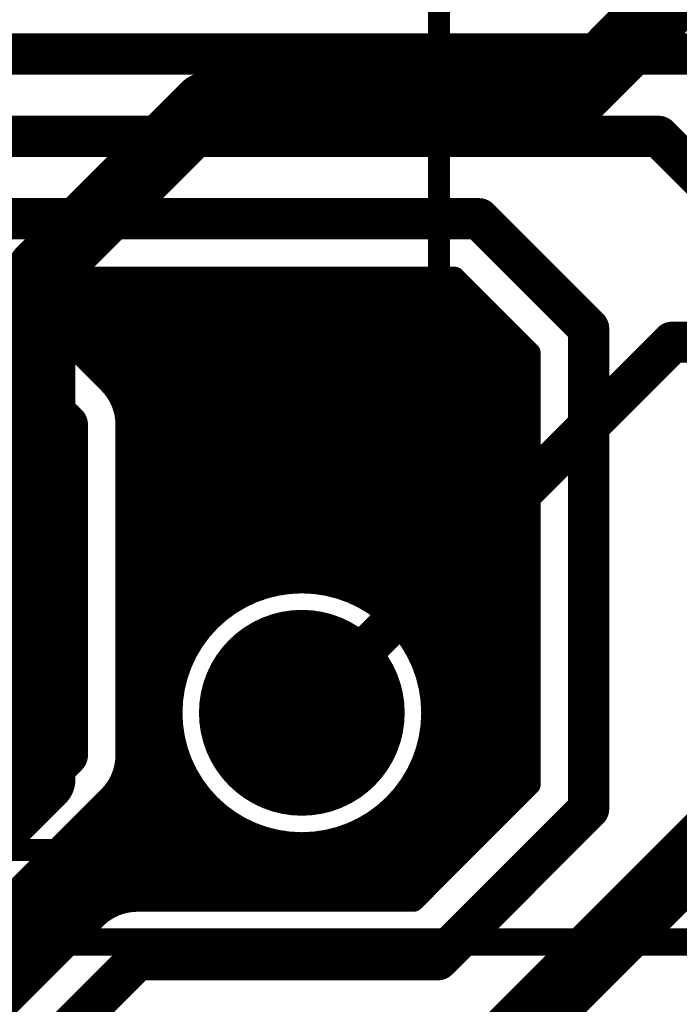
# Model space of a CAD drawing. Extents: x 7.17 to 14.1, y 4 to 11.75.
# Tile 173 of 219: x 9.97 to 10.21, y 8.31 to 8.67. Entities that reach past the tile are written whole.
import ezdxf

# ---------------------------------------------------------------- set-up
doc = ezdxf.new("R2010")
doc.units = 0
doc.layers.get('0').update_dxf_attribs({"linetype": 'CONTINUOUS'})
for name, color, linetype in [('BOTTOMLAYER', 5, 'CONTINUOUS'), ('BOTTOMSOLDER', 6, 'CONTINUOUS'), ('MECHANICAL1', 6, 'CONTINUOUS'), ('MECHANICAL7', 56, 'CONTINUOUS'), ('MULTILAYER', 9, 'CONTINUOUS'), ('TOPLAYER', 1, 'CONTINUOUS'), ('TOPOVERLAY', 2, 'CONTINUOUS'), ('TOPSOLDER', 216, 'CONTINUOUS')]:
    doc.layers.add(name, color=color, linetype=linetype)

# ---------------------------------------------------------------- blocks, each defined once
blk = doc.blocks.new('RELAY44_24')
at = {"layer": 'BOTTOMSOLDER', "const_width": 0.0375}
blk.add_lwpolyline([(0.68125, 0, 1), (0.71875, 0, 1)], format="xyb", close=True, dxfattribs=at)
at = {"layer": 'MECHANICAL1', "const_width": 0.008}
for points in [[(0.75, -0.05), (0.75, 0.35)], [(-0.05, -0.05), (0.75, -0.05)]]:
    blk.add_lwpolyline(points, dxfattribs=at)
at = {"layer": 'MECHANICAL1', "const_width": 0.004}
blk.add_lwpolyline([(0.748, -0.05, 1), (0.752, -0.05, 1)], format="xyb", close=True, dxfattribs=at)
blk.add_lwpolyline([(0.748, -0.05, 1), (0.752, -0.05, 1)], format="xyb", close=True, dxfattribs=at)
at = {"layer": 'MULTILAYER', "const_width": 0.0335}
blk.add_lwpolyline([(0.68325, 0, 1), (0.71675, 0, 1)], format="xyb", close=True, dxfattribs=at)
at = {"layer": 'TOPOVERLAY', "const_width": 0.008}
for points in [[(0.75, -0.05), (0.75, 0.35)], [(-0.05, -0.05), (0.75, -0.05)]]:
    blk.add_lwpolyline(points, dxfattribs=at)
at = {"layer": 'TOPOVERLAY', "const_width": 0.004}
blk.add_lwpolyline([(0.748, -0.05, 1), (0.752, -0.05, 1)], format="xyb", close=True, dxfattribs=at)
blk.add_lwpolyline([(0.748, -0.05, 1), (0.752, -0.05, 1)], format="xyb", close=True, dxfattribs=at)
at = {"layer": 'TOPSOLDER', "const_width": 0.0375}
blk.add_lwpolyline([(0.68125, 0, 1), (0.71875, 0, 1)], format="xyb", close=True, dxfattribs=at)

msp = doc.modelspace()

# ---------------------------------------------------------------- linework, layer by layer
at = {"layer": 'BOTTOMLAYER'}
for points, const_width in [([(9.054904, 8.655), (10.359447, 8.655)], 0.015), ([(8.355404, 8.625), (10.204904, 8.625)], 0.015), ([(10.204904, 8.625), (10.274447, 8.555457)], 0.015), ([(8.285404, 8.595), (10.139447, 8.595)], 0.015), ([(10.139447, 8.595), (10.179447, 8.555)], 0.015), ([(9.966353, 8.5735), (10.130541, 8.5735)], 0.008), ([(9.966353, 8.5735), (10.00465, 8.535203)], 0.008), ([(9.966841, 8.5735), (10.077939, 8.462403)], 0.008), ([(9.969962, 8.56989), (9.973572, 8.5735)], 0.008), ([(9.973498, 8.566355), (9.980643, 8.5735)], 0.008), ([(9.973913, 8.5735), (10.0863, 8.461113)], 0.008), ([(9.977033, 8.562819), (9.987714, 8.5735)], 0.008), ([(9.980569, 8.559284), (9.994785, 8.5735)], 0.008), ([(9.980984, 8.5735), (10.097948, 8.456536)], 0.008), ([(9.984104, 8.555748), (10.001856, 8.5735)], 0.008), ([(9.98764, 8.552213), (10.008927, 8.5735)], 0.008), ([(9.988055, 8.5735), (10.157947, 8.403608)], 0.008), ([(9.991175, 8.548677), (10.015998, 8.5735)], 0.008), ([(9.994711, 8.545142), (10.023069, 8.5735)], 0.008), ([(9.995126, 8.5735), (10.157947, 8.410679)], 0.008), ([(9.998247, 8.541606), (10.03014, 8.5735)], 0.008), ([(10.001782, 8.53807), (10.037212, 8.5735)], 0.008), ([(10.002197, 8.5735), (10.157947, 8.41775)], 0.008), ([(10.005303, 8.53452), (10.044283, 8.5735)], 0.008), ([(10.008261, 8.530407), (10.051354, 8.5735)], 0.008), ([(10.009268, 8.5735), (10.157947, 8.424821)], 0.008), ([(10.010272, 8.525347), (10.058425, 8.5735)], 0.008), ([(10.010947, 8.518951), (10.065496, 8.5735)], 0.008), ([(10.010947, 8.476524), (10.107923, 8.5735)], 0.008), ([(10.010947, 8.469453), (10.114994, 8.5735)], 0.008), ([(10.010947, 8.490667), (10.09378, 8.5735)], 0.008), ([(10.010947, 8.483595), (10.100851, 8.5735)], 0.008), ([(10.010947, 8.504809), (10.079638, 8.5735)], 0.008), ([(10.010947, 8.497738), (10.086709, 8.5735)], 0.008), ([(10.010947, 8.51188), (10.072567, 8.5735)], 0.008), ([(10.010947, 8.455311), (10.129136, 8.5735)], 0.008), ([(10.010947, 8.462382), (10.122065, 8.5735)], 0.008), ([(10.016339, 8.5735), (10.157947, 8.431892)], 0.008), ([(10.02341, 8.5735), (10.157947, 8.438963)], 0.008), ([(10.030481, 8.5735), (10.157947, 8.446034)], 0.008), ([(10.037553, 8.5735), (10.157947, 8.453105)], 0.008), ([(10.044624, 8.5735), (10.157947, 8.460177)], 0.008), ([(10.051695, 8.5735), (10.157947, 8.467248)], 0.008), ([(10.058766, 8.5735), (10.157947, 8.474319)], 0.008), ([(10.065837, 8.5735), (10.157947, 8.48139)], 0.008), ([(10.072908, 8.5735), (10.157947, 8.488461)], 0.008), ([(10.079979, 8.5735), (10.157947, 8.495532)], 0.008), ([(10.08705, 8.5735), (10.157947, 8.502603)], 0.008), ([(10.094121, 8.5735), (10.157947, 8.509674)], 0.008), ([(10.101192, 8.5735), (10.157947, 8.516745)], 0.008), ([(10.108263, 8.5735), (10.157947, 8.523817)], 0.008), ([(10.115335, 8.5735), (10.157947, 8.530888)], 0.008), ([(10.122406, 8.5735), (10.157947, 8.537959)], 0.008), ([(10.129477, 8.5735), (10.157947, 8.54503)], 0.008), ([(10.130541, 8.5735), (10.157947, 8.546094)], 0.008), ([(10.010947, 8.44824), (10.133374, 8.570667)], 0.008), ([(9.944447, 8.565), (9.989447, 8.52)], 0.015), ([(10.010947, 8.441169), (10.13691, 8.567132)], 0.008), ([(10.010947, 8.434098), (10.140445, 8.563596)], 0.008), ([(10.010947, 8.427027), (10.143981, 8.560061)], 0.008), ([(10.179447, 8.38), (10.179447, 8.555)], 0.015), ([(10.010947, 8.419956), (10.147516, 8.556525)], 0.008), ([(10.057099, 8.459037), (10.151052, 8.552989)], 0.008), ([(10.066966, 8.461832), (10.154587, 8.549454)], 0.008), ([(10.074704, 8.4625), (10.157947, 8.545742)], 0.008), ([(10.157947, 8.388906), (10.157947, 8.546094)], 0.008), ([(10.081338, 8.462062), (10.157947, 8.538671)], 0.008), ([(10.087222, 8.460875), (10.157947, 8.5316)], 0.008), ([(9.989447, 8.399543), (9.989447, 8.52)], 0.015), ([(10.010805, 8.522465), (10.070936, 8.462334)], 0.008), ([(10.092528, 8.45911), (10.157947, 8.524529)], 0.008), ([(10.010947, 8.399543), (10.010947, 8.52)], 0.008), ([(10.010947, 8.515252), (10.064789, 8.46141)], 0.008), ([(10.097351, 8.456862), (10.157947, 8.517458)], 0.008), ([(10.010947, 8.508181), (10.059274, 8.459855)], 0.008), ([(10.101748, 8.454187), (10.157947, 8.510387)], 0.008), ([(10.010947, 8.50111), (10.054272, 8.457785)], 0.008), ([(10.105752, 8.45112), (10.157947, 8.503316)], 0.008), ([(10.010947, 8.494039), (10.049715, 8.455271)], 0.008), ([(10.109379, 8.447676), (10.157947, 8.496245)], 0.008), ([(10.010947, 8.486968), (10.045562, 8.452353)], 0.008), ([(10.112632, 8.443859), (10.157947, 8.489173)], 0.008), ([(10.010947, 8.479897), (10.04179, 8.449054)], 0.008), ([(10.115502, 8.439658), (10.157947, 8.482102)], 0.008), ([(10.010947, 8.472826), (10.038391, 8.445382)], 0.008), ([(10.117965, 8.435049), (10.157947, 8.475031)], 0.008), ([(10.010947, 8.465755), (10.03537, 8.441331)], 0.008), ([(10.119977, 8.42999), (10.157947, 8.46796)], 0.008), ([(10.010947, 8.458683), (10.032746, 8.436885)], 0.008), ([(10.121464, 8.424406), (10.157947, 8.460889)], 0.008), ([(10.010947, 8.451612), (10.030553, 8.432007)], 0.008), ([(10.122298, 8.418169), (10.157947, 8.453818)], 0.008), ([(10.010947, 8.444541), (10.028852, 8.426637)], 0.008), ([(10.122238, 8.411038), (10.157947, 8.446747)], 0.008), ([(10.010947, 8.43747), (10.027744, 8.420673)], 0.008), ([(10.11644, 8.438044), (10.157947, 8.396537)], 0.008), ([(10.120714, 8.402443), (10.157947, 8.439676)], 0.008), ([(10.010947, 8.412885), (10.030867, 8.432805)], 0.008), ([(10.010947, 8.430399), (10.027416, 8.41393)], 0.008), ([(10.115211, 8.389869), (10.157947, 8.432605)], 0.008), ([(10.078913, 8.3465), (10.157947, 8.425534)], 0.008), ([(10.121017, 8.426396), (10.157947, 8.389466)], 0.008), ([(10.010947, 8.423328), (10.028262, 8.406013)], 0.008), ([(10.010947, 8.405813), (10.028072, 8.422939)], 0.008), ([(10.085985, 8.3465), (10.157947, 8.418463)], 0.008), ([(10.010931, 8.398727), (10.027404, 8.4152)], 0.008), ([(10.010947, 8.416257), (10.0315, 8.395704)], 0.008), ([(10.122307, 8.418034), (10.154692, 8.38565)], 0.008), ([(10.093056, 8.3465), (10.157947, 8.411391)], 0.008), ([(10.008064, 8.388788), (10.027842, 8.408566)], 0.008), ([(10.010947, 8.409186), (10.073633, 8.3465)], 0.008), ([(10.122238, 8.411032), (10.151156, 8.382115)], 0.008), ([(10.100127, 8.3465), (10.157947, 8.40432)], 0.008), ([(10.121315, 8.404885), (10.14762, 8.378579)], 0.008), ([(9.827404, 8.2375), (9.989447, 8.399543)], 0.015), ([(9.870844, 8.244497), (10.029029, 8.402682)], 0.008), ([(10.010947, 8.402115), (10.066562, 8.3465)], 0.008), ([(9.912212, 8.278794), (10.030794, 8.397376)], 0.008), ([(10.107198, 8.3465), (10.157947, 8.397249)], 0.008), ([(10.119759, 8.39937), (10.144085, 8.375043)], 0.008), ([(10.010552, 8.395439), (10.059491, 8.3465)], 0.008), ([(10.117689, 8.394368), (10.140549, 8.371508)], 0.008), ([(9.921605, 8.281116), (10.033042, 8.392553)], 0.008), ([(10.008781, 8.390139), (10.052419, 8.3465)], 0.008), ([(10.114269, 8.3465), (10.157947, 8.390178)], 0.008), ([(10.115175, 8.389811), (10.137014, 8.367972)], 0.008), ([(9.92903, 8.28147), (10.035716, 8.388156)], 0.008), ([(10.115541, 8.3465), (10.157947, 8.388906)], 0.008), ([(9.869752, 8.249443), (10.00465, 8.38434)], 0.008), ([(9.935399, 8.280768), (10.038784, 8.384152)], 0.008), ([(10.006012, 8.385837), (10.045348, 8.3465)], 0.008), ([(10.112257, 8.385658), (10.133478, 8.364437)], 0.008), ([(10.124447, 8.325), (10.179447, 8.38)], 0.015), ([(10.002543, 8.382234), (10.038277, 8.3465)], 0.008), ([(10.006486, 8.344783), (10.042228, 8.380525)], 0.008), ([(10.108958, 8.381886), (10.129943, 8.360901)], 0.008), ([(9.999008, 8.378698), (10.031206, 8.3465)], 0.008), ([(10.015273, 8.3465), (10.046045, 8.377272)], 0.008), ([(10.101235, 8.375466), (10.122872, 8.35383)], 0.008), ([(10.105286, 8.378487), (10.126407, 8.357366)], 0.008), ([(9.995472, 8.375163), (10.024135, 8.3465)], 0.008), ([(10.022345, 8.3465), (10.050246, 8.374401)], 0.008), ([(10.029416, 8.3465), (10.054854, 8.371939)], 0.008), ([(10.071842, 8.3465), (10.100035, 8.374693)], 0.008), ([(10.096789, 8.372842), (10.119336, 8.350295)], 0.008), ([(9.991937, 8.371627), (10.017064, 8.3465)], 0.008), ([(10.036487, 8.3465), (10.059914, 8.369927)], 0.008), ([(10.043558, 8.3465), (10.065498, 8.368441)], 0.008), ([(10.055608, 8.371596), (10.080704, 8.3465)], 0.008), ([(10.064771, 8.3465), (10.087461, 8.36919)], 0.008), ([(10.065917, 8.368358), (10.087775, 8.3465)], 0.008), ([(10.086541, 8.368948), (10.108988, 8.3465)], 0.008), ([(10.091911, 8.370649), (10.1158, 8.346759)], 0.008), ([(9.984866, 8.364556), (10.005224, 8.344198)], 0.008), ([(9.988401, 8.368092), (10.010458, 8.346035)], 0.008), ([(10.050629, 8.3465), (10.071735, 8.367606)], 0.008), ([(10.0577, 8.3465), (10.078866, 8.367665)], 0.008), ([(10.073834, 8.367512), (10.094846, 8.3465)], 0.008), ([(10.080577, 8.36784), (10.101917, 8.3465)], 0.008), ([(9.98133, 8.361021), (10.000974, 8.341377)], 0.008), ([(9.977795, 8.357485), (9.997389, 8.337891)], 0.008), ([(9.974259, 8.35395), (9.993854, 8.334355)], 0.008), ([(9.970724, 8.350414), (9.990318, 8.33082)], 0.008), ([(9.967188, 8.346878), (9.986782, 8.327284)], 0.008), ([(9.963652, 8.343343), (9.983247, 8.323748)], 0.008), ([(10.014904, 8.3465), (10.115541, 8.3465)], 0.008), ([(9.939347, 8.279848), (9.999701, 8.340203)], 0.008), ([(9.960117, 8.339807), (9.979711, 8.320213)], 0.008), ([(9.956581, 8.336272), (9.976176, 8.316677)], 0.008), ([(9.953046, 8.332736), (9.97264, 8.313142)], 0.008), ([(9.94951, 8.329201), (9.969105, 8.309606)], 0.008), ([(9.927404, 8.2375), (10.014904, 8.325)], 0.015), ([(10.014904, 8.325), (10.124447, 8.325)], 0.015)]:
    msp.add_lwpolyline(points, dxfattribs=dict(at, const_width=const_width))
for points, const_width in [([(10.201154, 8.625, 1), (10.208654, 8.625, 1)], 0.0075), ([(10.201154, 8.625, 1), (10.208654, 8.625, 1)], 0.0075), ([(10.135697, 8.595, 1), (10.143197, 8.595, 1)], 0.0075), ([(10.135697, 8.595, 1), (10.143197, 8.595, 1)], 0.0075), ([(9.971572, 8.5735, 1), (9.975572, 8.5735, 1)], 0.004), ([(9.971913, 8.5735, 1), (9.975913, 8.5735, 1)], 0.004), ([(9.978643, 8.5735, 1), (9.982643, 8.5735, 1)], 0.004), ([(9.978984, 8.5735, 1), (9.982984, 8.5735, 1)], 0.004), ([(9.985714, 8.5735, 1), (9.989714, 8.5735, 1)], 0.004), ([(9.986055, 8.5735, 1), (9.990055, 8.5735, 1)], 0.004), ([(9.992785, 8.5735, 1), (9.996785, 8.5735, 1)], 0.004), ([(9.993126, 8.5735, 1), (9.997126, 8.5735, 1)], 0.004), ([(9.999856, 8.5735, 1), (10.003856, 8.5735, 1)], 0.004), ([(10.000197, 8.5735, 1), (10.004197, 8.5735, 1)], 0.004), ([(10.006927, 8.5735, 1), (10.010927, 8.5735, 1)], 0.004), ([(10.007268, 8.5735, 1), (10.011268, 8.5735, 1)], 0.004), ([(10.013998, 8.5735, 1), (10.017998, 8.5735, 1)], 0.004), ([(10.014339, 8.5735, 1), (10.018339, 8.5735, 1)], 0.004), ([(10.021069, 8.5735, 1), (10.025069, 8.5735, 1)], 0.004), ([(10.02141, 8.5735, 1), (10.02541, 8.5735, 1)], 0.004), ([(10.02814, 8.5735, 1), (10.032141, 8.5735, 1)], 0.004), ([(10.028481, 8.5735, 1), (10.032481, 8.5735, 1)], 0.004), ([(10.035212, 8.5735, 1), (10.039212, 8.5735, 1)], 0.004), ([(10.035552, 8.5735, 1), (10.039552, 8.5735, 1)], 0.004), ([(10.042283, 8.5735, 1), (10.046283, 8.5735, 1)], 0.004), ([(10.042624, 8.5735, 1), (10.046624, 8.5735, 1)], 0.004), ([(10.049354, 8.5735, 1), (10.053354, 8.5735, 1)], 0.004), ([(10.049695, 8.5735, 1), (10.053695, 8.5735, 1)], 0.004), ([(10.056425, 8.5735, 1), (10.060425, 8.5735, 1)], 0.004), ([(10.056766, 8.5735, 1), (10.060766, 8.5735, 1)], 0.004), ([(10.063496, 8.5735, 1), (10.067496, 8.5735, 1)], 0.004), ([(10.063837, 8.5735, 1), (10.067837, 8.5735, 1)], 0.004), ([(10.070567, 8.5735, 1), (10.074567, 8.5735, 1)], 0.004), ([(10.070908, 8.5735, 1), (10.074908, 8.5735, 1)], 0.004), ([(10.077638, 8.5735, 1), (10.081638, 8.5735, 1)], 0.004), ([(10.077979, 8.5735, 1), (10.081979, 8.5735, 1)], 0.004), ([(10.084709, 8.5735, 1), (10.088709, 8.5735, 1)], 0.004), ([(10.08505, 8.5735, 1), (10.08905, 8.5735, 1)], 0.004), ([(10.09178, 8.5735, 1), (10.09578, 8.5735, 1)], 0.004), ([(10.092121, 8.5735, 1), (10.096121, 8.5735, 1)], 0.004), ([(10.098852, 8.5735, 1), (10.102851, 8.5735, 1)], 0.004), ([(10.099192, 8.5735, 1), (10.103192, 8.5735, 1)], 0.004), ([(10.105923, 8.5735, 1), (10.109923, 8.5735, 1)], 0.004), ([(10.106264, 8.5735, 1), (10.110264, 8.5735, 1)], 0.004), ([(10.112994, 8.5735, 1), (10.116994, 8.5735, 1)], 0.004), ([(10.113335, 8.5735, 1), (10.117335, 8.5735, 1)], 0.004), ([(10.120065, 8.5735, 1), (10.124065, 8.5735, 1)], 0.004), ([(10.120406, 8.5735, 1), (10.124406, 8.5735, 1)], 0.004), ([(10.127136, 8.5735, 1), (10.131136, 8.5735, 1)], 0.004), ([(10.127477, 8.5735, 1), (10.131477, 8.5735, 1)], 0.004), ([(10.128541, 8.5735, 1), (10.132541, 8.5735, 1)], 0.004), ([(10.128541, 8.5735, 1), (10.132541, 8.5735, 1)], 0.004), ([(9.967962, 8.56989, 1), (9.971962, 8.56989, 1)], 0.004), ([(10.131374, 8.570667, 1), (10.135374, 8.570667, 1)], 0.004), ([(9.971498, 8.566355, 1), (9.975498, 8.566355, 1)], 0.004), ([(10.13491, 8.567132, 1), (10.13891, 8.567132, 1)], 0.004), ([(9.975033, 8.562819, 1), (9.979033, 8.562819, 1)], 0.004), ([(10.138445, 8.563596, 1), (10.142445, 8.563596, 1)], 0.004), ([(9.978569, 8.559284, 1), (9.982569, 8.559284, 1)], 0.004), ([(10.141981, 8.560061, 1), (10.145981, 8.560061, 1)], 0.004), ([(10.175697, 8.555, 1), (10.183197, 8.555, 1)], 0.0075), ([(10.175697, 8.555, 1), (10.183197, 8.555, 1)], 0.0075), ([(9.982104, 8.555748, 1), (9.986104, 8.555748, 1)], 0.004), ([(10.145516, 8.556525, 1), (10.149516, 8.556525, 1)], 0.004), ([(9.98564, 8.552213, 1), (9.98964, 8.552213, 1)], 0.004), ([(10.149052, 8.552989, 1), (10.153052, 8.552989, 1)], 0.004), ([(9.989175, 8.548677, 1), (9.993175, 8.548677, 1)], 0.004), ([(10.152587, 8.549454, 1), (10.156588, 8.549454, 1)], 0.004), ([(9.992711, 8.545142, 1), (9.996711, 8.545142, 1)], 0.004), ([(10.155947, 8.546094, 1), (10.159947, 8.546094, 1)], 0.004), ([(10.155947, 8.546094, 1), (10.159947, 8.546094, 1)], 0.004), ([(10.155947, 8.545742, 1), (10.159947, 8.545742, 1)], 0.004), ([(10.155947, 8.54503, 1), (10.159947, 8.54503, 1)], 0.004), ([(9.996246, 8.541606, 1), (10.000246, 8.541606, 1)], 0.004), ([(9.999782, 8.53807, 1), (10.003782, 8.53807, 1)], 0.004), ([(10.155947, 8.538671, 1), (10.159947, 8.538671, 1)], 0.004), ([(10.155947, 8.537959, 1), (10.159947, 8.537959, 1)], 0.004), ([(10.00265, 8.535203, 1), (10.00665, 8.535203, 1)], 0.004), ([(10.00265, 8.535203, 1), (10.00665, 8.535203, 1)], 0.004), ([(10.00265, 8.535203, 1), (10.00665, 8.535203, 1)], 0.004), ([(10.003303, 8.53452, 1), (10.007303, 8.53452, 1)], 0.004), ([(10.00626, 8.530407, 1), (10.01026, 8.530407, 1)], 0.004), ([(10.155947, 8.5316, 1), (10.159947, 8.5316, 1)], 0.004), ([(10.155947, 8.530888, 1), (10.159947, 8.530888, 1)], 0.004), ([(9.985697, 8.52, 1), (9.993197, 8.52, 1)], 0.0075), ([(9.985697, 8.52, 1), (9.993197, 8.52, 1)], 0.0075), ([(10.008272, 8.525347, 1), (10.012272, 8.525347, 1)], 0.004), ([(10.008805, 8.522465, 1), (10.012805, 8.522465, 1)], 0.004), ([(10.155947, 8.524529, 1), (10.159947, 8.524529, 1)], 0.004), ([(10.155947, 8.523817, 1), (10.159947, 8.523817, 1)], 0.004), ([(10.008947, 8.52, 1), (10.012947, 8.52, 1)], 0.004), ([(10.008947, 8.52, 1), (10.012947, 8.52, 1)], 0.004), ([(10.008947, 8.52, 1), (10.012947, 8.52, 1)], 0.004), ([(10.008947, 8.518951, 1), (10.012947, 8.518951, 1)], 0.004), ([(10.008947, 8.515252, 1), (10.012947, 8.515252, 1)], 0.004), ([(10.155947, 8.517458, 1), (10.159947, 8.517458, 1)], 0.004), ([(10.155947, 8.516745, 1), (10.159947, 8.516745, 1)], 0.004), ([(10.008947, 8.51188, 1), (10.012947, 8.51188, 1)], 0.004), ([(10.008947, 8.508181, 1), (10.012947, 8.508181, 1)], 0.004), ([(10.155947, 8.510387, 1), (10.159947, 8.510387, 1)], 0.004), ([(10.155947, 8.509674, 1), (10.159947, 8.509674, 1)], 0.004), ([(10.008947, 8.504809, 1), (10.012947, 8.504809, 1)], 0.004), ([(10.008947, 8.50111, 1), (10.012947, 8.50111, 1)], 0.004), ([(10.155947, 8.503316, 1), (10.159947, 8.503316, 1)], 0.004), ([(10.155947, 8.502603, 1), (10.159947, 8.502603, 1)], 0.004), ([(10.008947, 8.497738, 1), (10.012947, 8.497738, 1)], 0.004), ([(10.008947, 8.494039, 1), (10.012947, 8.494039, 1)], 0.004), ([(10.155947, 8.496245, 1), (10.159947, 8.496245, 1)], 0.004), ([(10.155947, 8.495532, 1), (10.159947, 8.495532, 1)], 0.004), ([(10.008947, 8.490667, 1), (10.012947, 8.490667, 1)], 0.004), ([(10.008947, 8.486968, 1), (10.012947, 8.486968, 1)], 0.004), ([(10.155947, 8.489173, 1), (10.159947, 8.489173, 1)], 0.004), ([(10.155947, 8.488461, 1), (10.159947, 8.488461, 1)], 0.004), ([(10.008947, 8.483595, 1), (10.012947, 8.483595, 1)], 0.004), ([(10.008947, 8.479897, 1), (10.012947, 8.479897, 1)], 0.004), ([(10.155947, 8.482102, 1), (10.159947, 8.482102, 1)], 0.004), ([(10.155947, 8.48139, 1), (10.159947, 8.48139, 1)], 0.004), ([(10.008947, 8.476524, 1), (10.012947, 8.476524, 1)], 0.004), ([(10.008947, 8.472826, 1), (10.012947, 8.472826, 1)], 0.004), ([(10.155947, 8.475031, 1), (10.159947, 8.475031, 1)], 0.004), ([(10.155947, 8.474319, 1), (10.159947, 8.474319, 1)], 0.004), ([(10.008947, 8.469453, 1), (10.012947, 8.469453, 1)], 0.004), ([(10.008947, 8.465755, 1), (10.012947, 8.465755, 1)], 0.004), ([(10.155947, 8.46796, 1), (10.159947, 8.46796, 1)], 0.004), ([(10.155947, 8.467248, 1), (10.159947, 8.467248, 1)], 0.004), ([(10.008947, 8.462382, 1), (10.012947, 8.462382, 1)], 0.004), ([(10.122404, 8.415, 1), (10.027404, 8.415, 1)], 0.008), ([(10.062789, 8.46141, 1), (10.066789, 8.46141, 1)], 0.004), ([(10.064965, 8.461832, 1), (10.068965, 8.461832, 1)], 0.004), ([(10.068936, 8.462334, 1), (10.072936, 8.462334, 1)], 0.004), ([(10.072704, 8.4625, 1), (10.076704, 8.4625, 1)], 0.004), ([(10.075938, 8.462403, 1), (10.079939, 8.462403, 1)], 0.004), ([(10.079338, 8.462062, 1), (10.083338, 8.462062, 1)], 0.004), ([(10.008947, 8.458683, 1), (10.012947, 8.458683, 1)], 0.004), ([(10.055099, 8.459037, 1), (10.059099, 8.459037, 1)], 0.004), ([(10.057274, 8.459855, 1), (10.061274, 8.459855, 1)], 0.004), ([(10.0843, 8.461113, 1), (10.0883, 8.461113, 1)], 0.004), ([(10.085222, 8.460875, 1), (10.089222, 8.460875, 1)], 0.004), ([(10.090528, 8.45911, 1), (10.094528, 8.45911, 1)], 0.004), ([(10.155947, 8.460889, 1), (10.159947, 8.460889, 1)], 0.004), ([(10.155947, 8.460177, 1), (10.159947, 8.460177, 1)], 0.004), ([(10.008947, 8.455311, 1), (10.012947, 8.455311, 1)], 0.004), ([(10.047715, 8.455271, 1), (10.051715, 8.455271, 1)], 0.004), ([(10.052272, 8.457785, 1), (10.056272, 8.457785, 1)], 0.004), ([(10.095351, 8.456862, 1), (10.099351, 8.456862, 1)], 0.004), ([(10.095948, 8.456536, 1), (10.099948, 8.456536, 1)], 0.004), ([(10.008947, 8.451612, 1), (10.012947, 8.451612, 1)], 0.004), ([(10.043562, 8.452353, 1), (10.047562, 8.452353, 1)], 0.004), ([(10.099748, 8.454187, 1), (10.103748, 8.454187, 1)], 0.004), ([(10.103752, 8.45112, 1), (10.107752, 8.45112, 1)], 0.004), ([(10.155947, 8.453818, 1), (10.159947, 8.453818, 1)], 0.004), ([(10.155947, 8.453105, 1), (10.159947, 8.453105, 1)], 0.004), ([(10.008947, 8.44824, 1), (10.012947, 8.44824, 1)], 0.004), ([(10.03979, 8.449054, 1), (10.04379, 8.449054, 1)], 0.004), ([(10.107379, 8.447676, 1), (10.111379, 8.447676, 1)], 0.004), ([(10.008947, 8.444541, 1), (10.012947, 8.444541, 1)], 0.004), ([(10.036391, 8.445382, 1), (10.040391, 8.445382, 1)], 0.004), ([(10.110632, 8.443859, 1), (10.114632, 8.443859, 1)], 0.004), ([(10.155947, 8.446747, 1), (10.159947, 8.446747, 1)], 0.004), ([(10.155947, 8.446034, 1), (10.159947, 8.446034, 1)], 0.004), ([(10.008947, 8.441169, 1), (10.012947, 8.441169, 1)], 0.004), ([(10.03337, 8.441331, 1), (10.03737, 8.441331, 1)], 0.004), ([(10.008947, 8.43747, 1), (10.012947, 8.43747, 1)], 0.004), ([(10.030746, 8.436885, 1), (10.034746, 8.436885, 1)], 0.004), ([(10.113502, 8.439658, 1), (10.117503, 8.439658, 1)], 0.004), ([(10.11444, 8.438044, 1), (10.11844, 8.438044, 1)], 0.004), ([(10.155947, 8.439676, 1), (10.159947, 8.439676, 1)], 0.004), ([(10.155947, 8.438963, 1), (10.159947, 8.438963, 1)], 0.004), ([(10.008947, 8.434098, 1), (10.012947, 8.434098, 1)], 0.004), ([(10.028867, 8.432805, 1), (10.032867, 8.432805, 1)], 0.004), ([(10.115965, 8.435049, 1), (10.119965, 8.435049, 1)], 0.004), ([(10.008947, 8.430399, 1), (10.012947, 8.430399, 1)], 0.004), ([(10.028553, 8.432007, 1), (10.032553, 8.432007, 1)], 0.004), ([(10.117977, 8.42999, 1), (10.121977, 8.42999, 1)], 0.004), ([(10.155947, 8.432605, 1), (10.159947, 8.432605, 1)], 0.004), ([(10.155947, 8.431892, 1), (10.159947, 8.431892, 1)], 0.004), ([(10.008947, 8.427027, 1), (10.012947, 8.427027, 1)], 0.004), ([(10.026851, 8.426637, 1), (10.030852, 8.426637, 1)], 0.004), ([(10.119017, 8.426396, 1), (10.123017, 8.426396, 1)], 0.004), ([(10.155947, 8.425534, 1), (10.159947, 8.425534, 1)], 0.004), ([(10.008947, 8.423328, 1), (10.012947, 8.423328, 1)], 0.004), ([(10.026072, 8.422939, 1), (10.030072, 8.422939, 1)], 0.004), ([(10.119464, 8.424406, 1), (10.123463, 8.424406, 1)], 0.004), ([(10.155947, 8.424821, 1), (10.159947, 8.424821, 1)], 0.004), ([(10.008947, 8.419956, 1), (10.012947, 8.419956, 1)], 0.004), ([(10.025744, 8.420673, 1), (10.029744, 8.420673, 1)], 0.004), ([(10.155947, 8.418463, 1), (10.159947, 8.418463, 1)], 0.004), ([(10.008947, 8.416257, 1), (10.012947, 8.416257, 1)], 0.004), ([(10.025404, 8.4152, 1), (10.029404, 8.4152, 1)], 0.004), ([(10.025404, 8.415, 1), (10.029404, 8.415, 1)], 0.004), ([(10.120298, 8.418169, 1), (10.124298, 8.418169, 1)], 0.004), ([(10.120307, 8.418034, 1), (10.124307, 8.418034, 1)], 0.004), ([(10.120404, 8.415, 1), (10.124404, 8.415, 1)], 0.004), ([(10.155947, 8.41775, 1), (10.159947, 8.41775, 1)], 0.004), ([(10.008947, 8.412885, 1), (10.012947, 8.412885, 1)], 0.004), ([(10.025416, 8.41393, 1), (10.029416, 8.41393, 1)], 0.004), ([(10.155947, 8.411391, 1), (10.159947, 8.411391, 1)], 0.004), ([(10.008947, 8.409186, 1), (10.012947, 8.409186, 1)], 0.004), ([(10.025842, 8.408566, 1), (10.029842, 8.408566, 1)], 0.004), ([(10.120238, 8.411038, 1), (10.124239, 8.411038, 1)], 0.004), ([(10.120238, 8.411032, 1), (10.124238, 8.411032, 1)], 0.004), ([(10.155947, 8.410679, 1), (10.159947, 8.410679, 1)], 0.004), ([(10.008947, 8.405813, 1), (10.012947, 8.405813, 1)], 0.004), ([(10.026262, 8.406013, 1), (10.030262, 8.406013, 1)], 0.004), ([(10.119314, 8.404885, 1), (10.123314, 8.404885, 1)], 0.004), ([(10.155947, 8.40432, 1), (10.159947, 8.40432, 1)], 0.004), ([(9.985697, 8.399543, 1), (9.993197, 8.399543, 1)], 0.0075), ([(9.985697, 8.399543, 1), (9.993197, 8.399543, 1)], 0.0075), ([(10.008947, 8.402115, 1), (10.012947, 8.402115, 1)], 0.004), ([(10.027029, 8.402682, 1), (10.031029, 8.402682, 1)], 0.004), ([(10.118714, 8.402443, 1), (10.122714, 8.402443, 1)], 0.004), ([(10.155947, 8.403608, 1), (10.159947, 8.403608, 1)], 0.004), ([(10.008931, 8.398727, 1), (10.012932, 8.398727, 1)], 0.004), ([(10.008947, 8.399543, 1), (10.012947, 8.399543, 1)], 0.004), ([(10.008947, 8.399543, 1), (10.012947, 8.399543, 1)], 0.004), ([(10.008947, 8.399543, 1), (10.012947, 8.399543, 1)], 0.004), ([(10.028794, 8.397376, 1), (10.032794, 8.397376, 1)], 0.004), ([(10.117759, 8.39937, 1), (10.121759, 8.39937, 1)], 0.004), ([(10.155947, 8.397249, 1), (10.159947, 8.397249, 1)], 0.004), ([(10.008552, 8.395439, 1), (10.012552, 8.395439, 1)], 0.004), ([(10.0295, 8.395704, 1), (10.0335, 8.395704, 1)], 0.004), ([(10.115689, 8.394368, 1), (10.119689, 8.394368, 1)], 0.004), ([(10.155947, 8.396537, 1), (10.159947, 8.396537, 1)], 0.004), ([(10.006781, 8.390139, 1), (10.010781, 8.390139, 1)], 0.004), ([(10.031042, 8.392553, 1), (10.035042, 8.392553, 1)], 0.004), ([(10.113175, 8.389811, 1), (10.117175, 8.389811, 1)], 0.004), ([(10.113211, 8.389869, 1), (10.117211, 8.389869, 1)], 0.004), ([(10.155947, 8.390178, 1), (10.159947, 8.390178, 1)], 0.004), ([(10.006063, 8.388788, 1), (10.010063, 8.388788, 1)], 0.004), ([(10.033717, 8.388156, 1), (10.037717, 8.388156, 1)], 0.004), ([(10.155947, 8.389466, 1), (10.159947, 8.389466, 1)], 0.004), ([(10.155947, 8.388906, 1), (10.159947, 8.388906, 1)], 0.004), ([(10.155947, 8.388906, 1), (10.159947, 8.388906, 1)], 0.004), ([(10.00265, 8.38434, 1), (10.00665, 8.38434, 1)], 0.004), ([(10.00265, 8.38434, 1), (10.00665, 8.38434, 1)], 0.004), ([(10.00265, 8.38434, 1), (10.00665, 8.38434, 1)], 0.004), ([(10.004012, 8.385837, 1), (10.008012, 8.385837, 1)], 0.004), ([(10.036784, 8.384152, 1), (10.040784, 8.384152, 1)], 0.004), ([(10.110257, 8.385658, 1), (10.114257, 8.385658, 1)], 0.004), ([(10.152691, 8.38565, 1), (10.156692, 8.38565, 1)], 0.004), ([(10.175697, 8.38, 1), (10.183197, 8.38, 1)], 0.0075), ([(10.175697, 8.38, 1), (10.183197, 8.38, 1)], 0.0075), ([(10.000543, 8.382234, 1), (10.004544, 8.382234, 1)], 0.004), ([(10.040228, 8.380525, 1), (10.044228, 8.380525, 1)], 0.004), ([(10.106958, 8.381886, 1), (10.110958, 8.381886, 1)], 0.004), ([(10.149156, 8.382115, 1), (10.153156, 8.382115, 1)], 0.004), ([(9.997008, 8.378698, 1), (10.001008, 8.378698, 1)], 0.004), ([(10.044045, 8.377272, 1), (10.048045, 8.377272, 1)], 0.004), ([(10.099235, 8.375466, 1), (10.103235, 8.375466, 1)], 0.004), ([(10.103286, 8.378487, 1), (10.107286, 8.378487, 1)], 0.004), ([(10.14562, 8.378579, 1), (10.14962, 8.378579, 1)], 0.004), ([(9.993472, 8.375163, 1), (9.997472, 8.375163, 1)], 0.004), ([(10.048246, 8.374401, 1), (10.052246, 8.374401, 1)], 0.004), ([(10.052855, 8.371939, 1), (10.056855, 8.371939, 1)], 0.004), ([(10.094789, 8.372842, 1), (10.098789, 8.372842, 1)], 0.004), ([(10.098035, 8.374693, 1), (10.102035, 8.374693, 1)], 0.004), ([(10.142085, 8.375043, 1), (10.146085, 8.375043, 1)], 0.004), ([(9.989937, 8.371627, 1), (9.993937, 8.371627, 1)], 0.004), ([(10.053608, 8.371596, 1), (10.057608, 8.371596, 1)], 0.004), ([(10.057914, 8.369927, 1), (10.061914, 8.369927, 1)], 0.004), ([(10.063498, 8.368441, 1), (10.067498, 8.368441, 1)], 0.004), ([(10.063917, 8.368358, 1), (10.067917, 8.368358, 1)], 0.004), ([(10.084541, 8.368948, 1), (10.088541, 8.368948, 1)], 0.004), ([(10.085461, 8.36919, 1), (10.089461, 8.36919, 1)], 0.004), ([(10.089911, 8.370649, 1), (10.093911, 8.370649, 1)], 0.004), ([(10.138549, 8.371508, 1), (10.142549, 8.371508, 1)], 0.004), ([(9.982866, 8.364556, 1), (9.986866, 8.364556, 1)], 0.004), ([(9.986401, 8.368092, 1), (9.990401, 8.368092, 1)], 0.004), ([(10.069735, 8.367606, 1), (10.073735, 8.367606, 1)], 0.004), ([(10.071834, 8.367512, 1), (10.075834, 8.367512, 1)], 0.004), ([(10.076866, 8.367665, 1), (10.080866, 8.367665, 1)], 0.004), ([(10.078577, 8.36784, 1), (10.082577, 8.36784, 1)], 0.004), ([(10.135014, 8.367972, 1), (10.139014, 8.367972, 1)], 0.004), ([(9.97933, 8.361021, 1), (9.98333, 8.361021, 1)], 0.004), ([(10.131478, 8.364437, 1), (10.135478, 8.364437, 1)], 0.004), ([(9.975795, 8.357485, 1), (9.979795, 8.357485, 1)], 0.004), ([(10.127943, 8.360901, 1), (10.131943, 8.360901, 1)], 0.004), ([(9.972259, 8.35395, 1), (9.976259, 8.35395, 1)], 0.004), ([(10.120871, 8.35383, 1), (10.124871, 8.35383, 1)], 0.004), ([(10.124407, 8.357366, 1), (10.128407, 8.357366, 1)], 0.004), ([(9.968723, 8.350414, 1), (9.972724, 8.350414, 1)], 0.004), ([(10.117336, 8.350295, 1), (10.121336, 8.350295, 1)], 0.004), ([(10.1138, 8.346759, 1), (10.1178, 8.346759, 1)], 0.004), ([(10.003224, 8.344198, 1), (10.007224, 8.344198, 1)], 0.004), ([(10.004486, 8.344783, 1), (10.008486, 8.344783, 1)], 0.004), ([(10.008458, 8.346035, 1), (10.012458, 8.346035, 1)], 0.004), ([(10.012904, 8.3465, 1), (10.016904, 8.3465, 1)], 0.004), ([(10.012904, 8.3465, 1), (10.016904, 8.3465, 1)], 0.004), ([(10.012904, 8.3465, 1), (10.016904, 8.3465, 1)], 0.004), ([(10.013274, 8.3465, 1), (10.017273, 8.3465, 1)], 0.004), ([(10.015064, 8.3465, 1), (10.019064, 8.3465, 1)], 0.004), ([(10.020345, 8.3465, 1), (10.024345, 8.3465, 1)], 0.004), ([(10.022135, 8.3465, 1), (10.026135, 8.3465, 1)], 0.004), ([(10.027416, 8.3465, 1), (10.031416, 8.3465, 1)], 0.004), ([(10.029206, 8.3465, 1), (10.033206, 8.3465, 1)], 0.004), ([(10.034487, 8.3465, 1), (10.038487, 8.3465, 1)], 0.004), ([(10.036277, 8.3465, 1), (10.040277, 8.3465, 1)], 0.004), ([(10.041558, 8.3465, 1), (10.045558, 8.3465, 1)], 0.004), ([(10.043348, 8.3465, 1), (10.047348, 8.3465, 1)], 0.004), ([(10.048629, 8.3465, 1), (10.052629, 8.3465, 1)], 0.004), ([(10.05042, 8.3465, 1), (10.054419, 8.3465, 1)], 0.004), ([(10.0557, 8.3465, 1), (10.0597, 8.3465, 1)], 0.004), ([(10.057491, 8.3465, 1), (10.061491, 8.3465, 1)], 0.004), ([(10.062771, 8.3465, 1), (10.066771, 8.3465, 1)], 0.004), ([(10.064562, 8.3465, 1), (10.068562, 8.3465, 1)], 0.004), ([(10.069842, 8.3465, 1), (10.073842, 8.3465, 1)], 0.004), ([(10.071633, 8.3465, 1), (10.075633, 8.3465, 1)], 0.004), ([(10.076913, 8.3465, 1), (10.080913, 8.3465, 1)], 0.004), ([(10.078704, 8.3465, 1), (10.082704, 8.3465, 1)], 0.004), ([(10.083984, 8.3465, 1), (10.087984, 8.3465, 1)], 0.004), ([(10.085775, 8.3465, 1), (10.089775, 8.3465, 1)], 0.004), ([(10.091056, 8.3465, 1), (10.095056, 8.3465, 1)], 0.004), ([(10.092846, 8.3465, 1), (10.096846, 8.3465, 1)], 0.004), ([(10.098127, 8.3465, 1), (10.102127, 8.3465, 1)], 0.004), ([(10.099917, 8.3465, 1), (10.103917, 8.3465, 1)], 0.004), ([(10.105198, 8.3465, 1), (10.109198, 8.3465, 1)], 0.004), ([(10.106988, 8.3465, 1), (10.110988, 8.3465, 1)], 0.004), ([(10.112269, 8.3465, 1), (10.116269, 8.3465, 1)], 0.004), ([(10.113541, 8.3465, 1), (10.117541, 8.3465, 1)], 0.004), ([(10.113541, 8.3465, 1), (10.117541, 8.3465, 1)], 0.004), ([(9.997701, 8.340203, 1), (10.001701, 8.340203, 1)], 0.004), ([(9.997701, 8.340203, 1), (10.001701, 8.340203, 1)], 0.004), ([(9.997701, 8.340203, 1), (10.001701, 8.340203, 1)], 0.004), ([(9.998974, 8.341377, 1), (10.002974, 8.341377, 1)], 0.004), ([(9.995389, 8.337891, 1), (9.999389, 8.337891, 1)], 0.004), ([(9.991853, 8.334355, 1), (9.995854, 8.334355, 1)], 0.004), ([(9.988318, 8.33082, 1), (9.992318, 8.33082, 1)], 0.004), ([(9.984782, 8.327284, 1), (9.988782, 8.327284, 1)], 0.004), ([(10.011154, 8.325, 1), (10.018654, 8.325, 1)], 0.0075), ([(10.011154, 8.325, 1), (10.018654, 8.325, 1)], 0.0075), ([(10.120697, 8.325, 1), (10.128197, 8.325, 1)], 0.0075), ([(10.120697, 8.325, 1), (10.128197, 8.325, 1)], 0.0075), ([(9.981247, 8.323748, 1), (9.985247, 8.323748, 1)], 0.004), ([(9.977711, 8.320213, 1), (9.981711, 8.320213, 1)], 0.004), ([(9.974176, 8.316677, 1), (9.978176, 8.316677, 1)], 0.004), ([(9.97064, 8.313142, 1), (9.97464, 8.313142, 1)], 0.004), ([(9.967105, 8.309606, 1), (9.971105, 8.309606, 1)], 0.004)]:
    msp.add_lwpolyline(points, format="xyb", close=True, dxfattribs=dict(at, const_width=const_width))
at = {"layer": 'BOTTOMLAYER', "const_width": 0.008}
for points in [[(10.00465, 8.535203, -0.198912), (10.010947, 8.52)], [(10.00465, 8.535203, -0.198912), (10.010947, 8.52)], [(10.010947, 8.399543, -0.198912), (10.00465, 8.38434)], [(10.010947, 8.399543, -0.198912), (10.00465, 8.38434)], [(9.999701, 8.340203, -0.198912), (10.014904, 8.3465)], [(9.999701, 8.340203, -0.198912), (10.014904, 8.3465)]]:
    msp.add_lwpolyline(points, format="xyb", dxfattribs=at)
at = {"layer": 'MECHANICAL7', "const_width": 0.01}
msp.add_lwpolyline([(8.995404, 8.3315), (10.832404, 8.3315)], dxfattribs=at)
at = {"layer": 'TOPLAYER'}
for points, const_width in [([(10.169904, 8.635795), (10.249109, 8.715)], 0.025), ([(9.979904, 8.575795), (10.039904, 8.635795)], 0.025), ([(10.039904, 8.635795), (10.169904, 8.635795)], 0.025), ([(9.979904, 8.390795), (9.979904, 8.575795)], 0.025), ([(10.074904, 8.415), (10.209904, 8.55)], 0.015), ([(10.209904, 8.55), (11.439904, 8.55)], 0.015), ([(10.150699, 8.295795), (10.269904, 8.415)], 0.025), ([(9.929904, 8.340795), (9.979904, 8.390795)], 0.025)]:
    msp.add_lwpolyline(points, dxfattribs=dict(at, const_width=const_width))
for points, const_width in [([(10.033654, 8.635795, 1), (10.046154, 8.635795, 1)], 0.0125), ([(10.033654, 8.635795, 1), (10.046154, 8.635795, 1)], 0.0125), ([(10.163654, 8.635795, 1), (10.176154, 8.635795, 1)], 0.0125), ([(10.163654, 8.635795, 1), (10.176154, 8.635795, 1)], 0.0125), ([(9.973654, 8.575795, 1), (9.986154, 8.575795, 1)], 0.0125), ([(9.973654, 8.575795, 1), (9.986154, 8.575795, 1)], 0.0125), ([(10.206154, 8.55, 1), (10.213654, 8.55, 1)], 0.0075), ([(10.206154, 8.55, 1), (10.213654, 8.55, 1)], 0.0075), ([(10.071154, 8.415, 1), (10.078654, 8.415, 1)], 0.0075), ([(9.973654, 8.390795, 1), (9.986154, 8.390795, 1)], 0.0125), ([(9.973654, 8.390795, 1), (9.986154, 8.390795, 1)], 0.0125)]:
    msp.add_lwpolyline(points, format="xyb", close=True, dxfattribs=dict(at, const_width=const_width))

# ---------------------------------------------------------------- block references
msp.add_blockref('RELAY44_24', (9.374904, 8.415))

doc.saveas('drawing.dxf')
